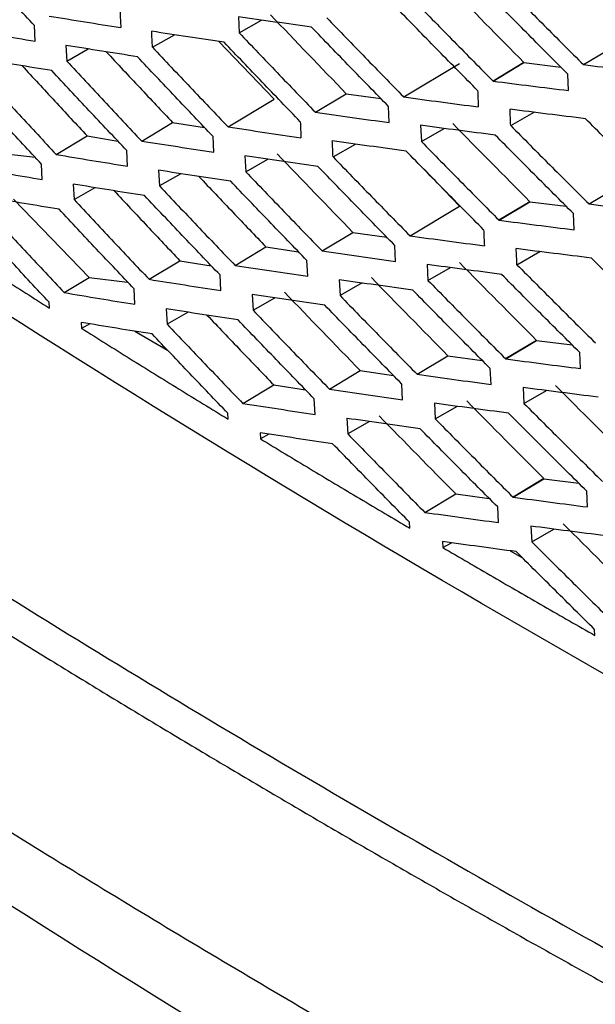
# Model space of a CAD drawing. Header units: millimetres. Extents: x -1263 to 1500, y -1080 to 1468.
# Tile 137 of 166: x 1067 to 1081, y 957 to 980. Entities that reach past the tile are written whole.
import ezdxf

# ---------------------------------------------------------------- set-up
doc = ezdxf.new("R2010")
doc.units = ezdxf.units.MM

msp = doc.modelspace()

# ---------------------------------------------------------------- linework, layer by layer
at = {"color": 7, "linetype": 'Continuous', "lineweight": 25}
for p, q in [((1072.382, 979.742), (1072.399, 979.374)), ((1072.399, 979.374), (1072.911, 979.666)), ((1067.727, 979.181), (1067.71, 979.54)), ((1070.413, 979.043), (1070.915, 979.329)), ((1080.284, 978.645), (1081.471, 979.356)), ((1068.433, 979.085), (1068.451, 978.725)), ((1068.451, 978.725), (1068.941, 979.005)), ((1071.933, 979.176), (1073.204, 977.854)), ((1076.169, 977.906), (1077.447, 978.672)), ((1078.921, 978.693), (1078.214, 978.269)), ((1078.215, 978.269), (1078.922, 978.692)), ((1078.216, 978.268), (1078.923, 978.692)), ((1078.923, 978.692), (1079.77, 978.585)), ((1079.942, 978.051), (1079.928, 978.426)), ((1072.145, 977.22), (1073.204, 977.854)), ((1074.145, 977.556), (1074.853, 977.98)), ((1074.853, 977.98), (1075.645, 977.868)), ((1075.835, 977.319), (1075.819, 977.689)), ((1078.62, 977.25), (1079.153, 977.555)), ((1070.167, 976.897), (1070.874, 977.321)), ((1070.874, 977.321), (1071.607, 977.207)), ((1076.556, 977.256), (1076.573, 976.885)), ((1076.573, 976.885), (1077.097, 977.185)), ((1068.211, 976.588), (1068.919, 977.012)), ((1068.919, 977.012), (1069.62, 976.897)), ((1071.818, 976.64), (1071.801, 977.002)), ((1074.55, 976.533), (1075.065, 976.827)), ((1066.84, 976.629), (1067.724, 976.527)), ((1069.843, 976.32), (1069.825, 976.679)), ((1072.532, 976.558), (1072.55, 976.194)), ((1067.89, 976.015), (1067.871, 976.368)), ((1072.55, 976.194), (1073.054, 976.482)), ((1070.554, 976.227), (1070.573, 975.868)), ((1071.066, 976.149), (1070.573, 975.868)), ((1076.635, 976.249), (1077.447, 975.405)), ((1080.413, 975.456), (1081.691, 976.222)), ((1068.6, 975.909), (1068.619, 975.555)), ((1068.619, 975.555), (1069.1, 975.829)), ((1067.234, 975.567), (1068.962, 973.771)), ((1076.314, 974.726), (1077.447, 975.405)), ((1079.058, 975.508), (1078.351, 975.085)), ((1078.352, 975.084), (1079.06, 975.508)), ((1079.059, 975.508), (1078.352, 975.085)), ((1079.06, 975.508), (1079.891, 975.402)), ((1080.073, 974.865), (1080.057, 975.235)), ((1074.299, 974.382), (1075.006, 974.805)), ((1075.006, 974.805), (1075.781, 974.695)), ((1072.306, 974.05), (1073.014, 974.474)), ((1073.014, 974.474), (1073.759, 974.362)), ((1075.982, 974.142), (1075.964, 974.507)), ((1078.763, 974.066), (1079.288, 974.366)), ((1070.336, 973.732), (1071.044, 974.156)), ((1071.044, 974.156), (1071.759, 974.043)), ((1073.97, 973.801), (1073.952, 974.162)), ((1076.706, 974.071), (1076.724, 973.706)), ((1071.981, 973.473), (1071.962, 973.83)), ((1076.724, 973.706), (1077.24, 974)), ((1068.388, 973.428), (1068.962, 973.771)), ((1068.962, 973.771), (1069.845, 973.669)), ((1074.691, 973.721), (1074.71, 973.358)), ((1075.216, 973.647), (1074.71, 973.358)), ((1070.013, 973.159), (1069.994, 973.511)), ((1072.699, 973.382), (1072.718, 973.024)), ((1068.056, 973.071), (1068.048, 973.205)), ((1072.718, 973.024), (1073.214, 973.306)), ((1070.729, 973.056), (1070.75, 972.702)), ((1071.233, 972.979), (1070.75, 972.702)), ((1068.783, 972.743), (1068.791, 972.608)), ((1068.977, 972.711), (1068.791, 972.608)), ((1070.011, 972.544), (1070.758, 972.113)), ((1079.212, 972.334), (1078.504, 971.91)), ((1079.212, 972.334), (1078.505, 971.91)), ((1078.505, 971.909), (1079.213, 972.333)), ((1079.213, 972.333), (1080.027, 972.228)), ((1080.219, 971.688), (1080.202, 972.053)), ((1076.475, 971.557), (1077.182, 971.981)), ((1077.182, 971.981), (1077.969, 971.873)), ((1074.468, 971.217), (1075.175, 971.641)), ((1075.175, 971.641), (1075.933, 971.531)), ((1078.17, 971.325), (1078.152, 971.688)), ((1072.483, 970.89), (1073.191, 971.314)), ((1073.191, 971.314), (1073.919, 971.204)), ((1076.144, 970.975), (1076.125, 971.335)), ((1078.904, 971.254), (1078.923, 970.891)), ((1078.923, 970.891), (1079.439, 971.185)), ((1074.141, 970.639), (1074.121, 970.995)), ((1076.873, 970.896), (1076.893, 970.536)), ((1072.147, 970.531), (1072.139, 970.667)), ((1076.893, 970.536), (1077.399, 970.825)), ((1074.866, 970.55), (1074.887, 970.193)), ((1075.383, 970.476), (1074.887, 970.193)), ((1072.882, 970.216), (1072.89, 970.079)), ((1073.082, 970.186), (1072.89, 970.079)), ((1079.381, 969.169), (1078.674, 968.745)), ((1079.382, 969.169), (1078.674, 968.745)), ((1078.675, 968.745), (1079.382, 969.168)), ((1079.382, 969.168), (1080.179, 969.064)), ((1080.382, 968.521), (1080.363, 968.881)), ((1076.652, 968.397), (1077.36, 968.821)), ((1077.36, 968.821), (1078.128, 968.715)), ((1078.341, 968.163), (1078.321, 968.521)), ((1076.31, 968.034), (1076.302, 968.172)), ((1079.079, 968.083), (1079.1, 967.725)), ((1079.1, 967.725), (1079.606, 968.015)), ((1077.056, 967.729), (1077.064, 967.591)), ((1077.064, 967.591), (1077.261, 967.701)), ((1078.608, 967.518), (1078.891, 967.355)), ((1080.548, 965.581), (1080.54, 965.718))]:
    msp.add_line(p, q, dxfattribs=at)
for points, knots in [([(1067.71, 979.54), (1067.427, 979.846), (1066.86, 980.457), (1066.296, 981.071), (1066.014, 981.378)], [0, 0, 0, 0, 0.499571, 1, 1, 1, 1]), ([(1082.015, 978.815), (1081.714, 979.113), (1081.111, 979.71), (1080.512, 980.309), (1080.213, 980.608)], [0, 0, 0, 0, 0.500272, 1, 1, 1, 1]), ([(1078.493, 980.444), (1078.79, 980.143), (1079.386, 979.543), (1079.984, 978.944), (1080.284, 978.645)], [0, 0, 0, 0, 0.499846, 1, 1, 1, 1]), ([(1079.928, 978.426), (1079.63, 978.725), (1079.032, 979.324), (1078.437, 979.926), (1078.139, 980.227)], [0, 0, 0, 0, 0.498914, 1, 1, 1, 1]), ([(1076.438, 980.074), (1076.732, 979.774), (1077.323, 979.171), (1077.917, 978.57), (1078.215, 978.268)], [0, 0, 0, 0, 0.498458, 1, 1, 1, 1]), ([(1068.05, 979.757), (1068.322, 979.713), (1068.867, 979.623), (1069.415, 979.536), (1069.688, 979.492)], [0, 0, 0, 0, 0.500536, 1, 1, 1, 1]), ([(1074.06, 979.501), (1073.78, 979.541), (1073.218, 979.62), (1072.661, 979.702), (1072.382, 979.742)], [0, 0, 0, 0, 0.499605, 1, 1, 1, 1]), ([(1074.407, 979.718), (1074.7, 979.415), (1075.285, 978.81), (1075.874, 978.207), (1076.169, 977.906)], [0, 0, 0, 0, 0.50016, 1, 1, 1, 1]), ([(1077.862, 978.051), (1077.565, 978.352), (1076.972, 978.953), (1076.383, 979.556), (1076.088, 979.858)], [0, 0, 0, 0, 0.4999601, 1, 1, 1, 1]), ([(1066.109, 979.457), (1066.378, 979.41), (1066.916, 979.318), (1067.457, 979.227), (1067.727, 979.181)], [0, 0, 0, 0, 0.500553, 1, 1, 1, 1]), ([(1075.819, 977.689), (1075.525, 977.99), (1074.937, 978.593), (1074.352, 979.199), (1074.06, 979.501)], [0, 0, 0, 0, 0.499823, 1, 1, 1, 1]), ([(1072.055, 979.157), (1071.777, 979.199), (1071.223, 979.281), (1070.672, 979.365), (1070.396, 979.408)], [0, 0, 0, 0, 0.49952, 1, 1, 1, 1]), ([(1072.399, 979.374), (1072.689, 979.07), (1073.269, 978.463), (1073.854, 977.858), (1074.145, 977.556)], [0, 0, 0, 0, 0.5002729, 1, 1, 1, 1]), ([(1070.072, 978.826), (1069.798, 978.868), (1069.25, 978.954), (1068.706, 979.041), (1068.433, 979.085)], [0, 0, 0, 0, 0.499465, 1, 1, 1, 1]), ([(1070.413, 979.043), (1070.701, 978.738), (1071.277, 978.13), (1071.856, 977.523), (1072.145, 977.22)], [0, 0, 0, 0, 0.500358, 1, 1, 1, 1]), ([(1073.799, 977.339), (1073.507, 977.641), (1072.924, 978.246), (1072.344, 978.854), (1072.055, 979.157)], [0, 0, 0, 0, 0.499717, 1, 1, 1, 1]), ([(1068.111, 978.507), (1067.841, 978.551), (1067.3, 978.639), (1066.762, 978.73), (1066.493, 978.775)], [0, 0, 0, 0, 0.499443, 1, 1, 1, 1]), ([(1069.356, 978.939), (1069.611, 978.665), (1070.116, 978.125), (1070.624, 977.587), (1070.874, 977.321)], [0, 0, 0, 0, 0.506437, 1, 1, 1, 1]), ([(1071.801, 977.002), (1071.512, 977.306), (1070.934, 977.912), (1070.359, 978.521), (1070.072, 978.826)], [0, 0, 0, 0, 0.499635, 1, 1, 1, 1]), ([(1067.428, 978.62), (1067.677, 978.351), (1068.172, 977.814), (1068.671, 977.278), (1068.919, 977.012)], [0, 0, 0, 0, 0.502158, 1, 1, 1, 1]), ([(1068.451, 978.725), (1068.736, 978.42), (1069.306, 977.809), (1069.88, 977.201), (1070.167, 976.897)], [0, 0, 0, 0, 0.500414, 1, 1, 1, 1]), ([(1080.284, 978.645), (1080.574, 978.61), (1081.153, 978.54), (1081.737, 978.472), (1082.029, 978.438)], [0, 0, 0, 0, 0.499835, 1, 1, 1, 1]), ([(1066.512, 978.42), (1066.794, 978.114), (1067.359, 977.502), (1067.927, 976.892), (1068.211, 976.588)], [0, 0, 0, 0, 0.500442, 1, 1, 1, 1]), ([(1069.825, 976.679), (1069.538, 976.983), (1068.966, 977.591), (1068.396, 978.201), (1068.111, 978.507)], [0, 0, 0, 0, 0.499584, 1, 1, 1, 1]), ([(1067.871, 976.368), (1067.587, 976.673), (1067.02, 977.282), (1066.456, 977.894), (1066.174, 978.2)], [0, 0, 0, 0, 0.499562, 1, 1, 1, 1]), ([(1078.215, 978.268), (1078.503, 978.231), (1079.077, 978.158), (1079.654, 978.087), (1079.942, 978.051)], [0, 0, 0, 0, 0.501542, 1, 1, 1, 1]), ([(1076.169, 977.906), (1076.453, 977.867), (1077.02, 977.791), (1077.592, 977.716), (1077.877, 977.679)], [0, 0, 0, 0, 0.50016, 1, 1, 1, 1]), ([(1080.332, 977.408), (1080.043, 977.444), (1079.465, 977.514), (1078.891, 977.587), (1078.604, 977.623)], [0, 0, 0, 0, 0.50004, 1, 1, 1, 1]), ([(1074.145, 977.556), (1074.426, 977.516), (1074.988, 977.436), (1075.553, 977.358), (1075.835, 977.319)], [0, 0, 0, 0, 0.500299, 1, 1, 1, 1]), ([(1082.136, 975.619), (1081.834, 975.917), (1081.231, 976.512), (1080.631, 977.11), (1080.332, 977.408)], [0, 0, 0, 0, 0.50028, 1, 1, 1, 1]), ([(1072.145, 977.22), (1072.423, 977.178), (1072.978, 977.094), (1073.536, 977.013), (1073.816, 976.972)], [0, 0, 0, 0, 0.500408, 1, 1, 1, 1]), ([(1078.266, 977.032), (1077.98, 977.069), (1077.408, 977.142), (1076.84, 977.218), (1076.556, 977.256)], [0, 0, 0, 0, 0.501027, 1, 1, 1, 1]), ([(1078.62, 977.25), (1078.917, 976.95), (1079.513, 976.351), (1080.113, 975.754), (1080.413, 975.456)], [0, 0, 0, 0, 0.49984, 1, 1, 1, 1]), ([(1080.057, 975.235), (1079.758, 975.533), (1079.159, 976.131), (1078.564, 976.731), (1078.266, 977.031)], [0, 0, 0, 0, 0.498973, 1, 1, 1, 1]), ([(1070.167, 976.897), (1070.441, 976.854), (1070.99, 976.767), (1071.542, 976.682), (1071.818, 976.64)], [0, 0, 0, 0, 0.5004856, 1, 1, 1, 1]), ([(1076.223, 976.667), (1075.941, 976.705), (1075.375, 976.782), (1074.814, 976.861), (1074.533, 976.901)], [0, 0, 0, 0, 0.499718, 1, 1, 1, 1]), ([(1076.573, 976.885), (1076.867, 976.586), (1077.459, 975.984), (1078.053, 975.385), (1078.352, 975.084)], [0, 0, 0, 0, 0.498462, 1, 1, 1, 1]), ([(1068.211, 976.588), (1068.482, 976.543), (1069.024, 976.452), (1069.57, 976.364), (1069.843, 976.32)], [0, 0, 0, 0, 0.500532, 1, 1, 1, 1]), ([(1074.203, 976.315), (1073.924, 976.355), (1073.365, 976.435), (1072.81, 976.517), (1072.532, 976.558)], [0, 0, 0, 0, 0.499605, 1, 1, 1, 1]), ([(1074.55, 976.533), (1074.843, 976.231), (1075.429, 975.628), (1076.019, 975.027), (1076.314, 974.726)], [0, 0, 0, 0, 0.500161, 1, 1, 1, 1]), ([(1077.999, 974.865), (1077.702, 975.165), (1077.108, 975.764), (1076.518, 976.366), (1076.223, 976.667)], [0, 0, 0, 0, 0.499962, 1, 1, 1, 1]), ([(1066.278, 976.292), (1066.546, 976.245), (1067.081, 976.152), (1067.621, 976.06), (1067.89, 976.015)], [0, 0, 0, 0, 0.500545, 1, 1, 1, 1]), ([(1075.964, 974.507), (1075.67, 974.808), (1075.081, 975.409), (1074.496, 976.013), (1074.203, 976.315)], [0, 0, 0, 0, 0.499821, 1, 1, 1, 1]), ([(1072.206, 975.975), (1071.93, 976.017), (1071.378, 976.1), (1070.829, 976.185), (1070.554, 976.227)], [0, 0, 0, 0, 0.499522, 1, 1, 1, 1]), ([(1071.476, 976.087), (1071.735, 975.813), (1072.246, 975.275), (1072.761, 974.738), (1073.014, 974.474)], [0, 0, 0, 0, 0.50759, 1, 1, 1, 1]), ([(1072.55, 976.194), (1072.841, 975.891), (1073.422, 975.286), (1074.006, 974.683), (1074.299, 974.382)], [0, 0, 0, 0, 0.500277, 1, 1, 1, 1]), ([(1070.231, 975.648), (1069.959, 975.691), (1069.413, 975.777), (1068.871, 975.865), (1068.6, 975.909)], [0, 0, 0, 0, 0.499471, 1, 1, 1, 1]), ([(1070.573, 975.868), (1070.861, 975.564), (1071.437, 974.957), (1072.017, 974.352), (1072.306, 974.05)], [0, 0, 0, 0, 0.500365, 1, 1, 1, 1]), ([(1073.952, 974.162), (1073.66, 974.464), (1073.076, 975.067), (1072.496, 975.672), (1072.206, 975.975)], [0, 0, 0, 0, 0.49971, 1, 1, 1, 1]), ([(1068.279, 975.334), (1068.01, 975.378), (1067.471, 975.467), (1066.936, 975.559), (1066.668, 975.604)], [0, 0, 0, 0, 0.499452, 1, 1, 1, 1]), ([(1069.533, 975.76), (1069.786, 975.49), (1070.288, 974.955), (1070.793, 974.421), (1071.044, 974.156)], [0, 0, 0, 0, 0.503525, 1, 1, 1, 1]), ([(1071.962, 973.83), (1071.673, 974.132), (1071.094, 974.737), (1070.519, 975.344), (1070.231, 975.648)], [0, 0, 0, 0, 0.499627, 1, 1, 1, 1]), ([(1068.619, 975.555), (1068.905, 975.25), (1069.475, 974.642), (1070.049, 974.035), (1070.336, 973.732)], [0, 0, 0, 0, 0.500425, 1, 1, 1, 1]), ([(1080.413, 975.456), (1080.701, 975.421), (1081.279, 975.35), (1081.86, 975.281), (1082.151, 975.247)], [0, 0, 0, 0, 0.4998399, 1, 1, 1, 1]), ([(1064.806, 975.153), (1065.165, 974.92), (1065.883, 974.455), (1066.966, 973.761), (1067.693, 973.301), (1068.056, 973.071)], [0, 0, 0, 0, 0.3335704, 0.6669012, 1, 1, 1, 1]), ([(1066.688, 975.255), (1066.971, 974.95), (1067.536, 974.34), (1068.104, 973.732), (1068.388, 973.428)], [0, 0, 0, 0, 0.500455, 1, 1, 1, 1]), ([(1069.994, 973.511), (1069.707, 973.814), (1069.134, 974.421), (1068.564, 975.029), (1068.279, 975.334)], [0, 0, 0, 0, 0.499572, 1, 1, 1, 1]), ([(1068.048, 973.205), (1067.764, 973.509), (1067.197, 974.117), (1066.632, 974.727), (1066.35, 975.032)], [0, 0, 0, 0, 0.499548, 1, 1, 1, 1]), ([(1078.352, 975.084), (1078.639, 975.047), (1079.21, 974.973), (1079.786, 974.901), (1080.073, 974.865)], [0, 0, 0, 0, 0.501538, 1, 1, 1, 1]), ([(1076.314, 974.726), (1076.596, 974.688), (1077.162, 974.61), (1077.731, 974.535), (1078.016, 974.497)], [0, 0, 0, 0, 0.50016, 1, 1, 1, 1]), ([(1074.299, 974.382), (1074.578, 974.341), (1075.137, 974.26), (1075.7, 974.181), (1075.982, 974.142)], [0, 0, 0, 0, 0.500297, 1, 1, 1, 1]), ([(1080.467, 974.217), (1080.179, 974.253), (1079.603, 974.324), (1079.031, 974.397), (1078.746, 974.434)], [0, 0, 0, 0, 0.500038, 1, 1, 1, 1]), ([(1072.306, 974.05), (1072.583, 974.008), (1073.135, 973.924), (1073.692, 973.842), (1073.97, 973.801)], [0, 0, 0, 0, 0.500403, 1, 1, 1, 1]), ([(1078.409, 973.845), (1078.124, 973.882), (1077.554, 973.957), (1076.988, 974.033), (1076.706, 974.071)], [0, 0, 0, 0, 0.500972, 1, 1, 1, 1]), ([(1078.763, 974.066), (1079.061, 973.767), (1079.657, 973.169), (1080.257, 972.574), (1080.558, 972.277)], [0, 0, 0, 0, 0.49984, 1, 1, 1, 1]), ([(1082.273, 972.433), (1081.971, 972.73), (1081.367, 973.323), (1080.767, 973.919), (1080.467, 974.217)], [0, 0, 0, 0, 0.5002822, 1, 1, 1, 1]), ([(1080.202, 972.053), (1079.903, 972.351), (1079.304, 972.947), (1078.708, 973.545), (1078.41, 973.845)], [0, 0, 0, 0, 0.499028, 1, 1, 1, 1]), ([(1070.336, 973.732), (1070.609, 973.688), (1071.156, 973.601), (1071.706, 973.515), (1071.981, 973.473)], [0, 0, 0, 0, 0.500478, 1, 1, 1, 1]), ([(1076.375, 973.485), (1076.093, 973.524), (1075.53, 973.601), (1074.971, 973.681), (1074.691, 973.721)], [0, 0, 0, 0, 0.499721, 1, 1, 1, 1]), ([(1076.724, 973.706), (1077.019, 973.407), (1077.611, 972.807), (1078.206, 972.209), (1078.505, 971.91)], [0, 0, 0, 0, 0.498469, 1, 1, 1, 1]), ([(1068.388, 973.428), (1068.659, 973.382), (1069.198, 973.292), (1069.742, 973.203), (1070.013, 973.159)], [0, 0, 0, 0, 0.500521, 1, 1, 1, 1]), ([(1074.363, 973.137), (1074.085, 973.178), (1073.528, 973.258), (1072.975, 973.341), (1072.699, 973.382)], [0, 0, 0, 0, 0.49961, 1, 1, 1, 1]), ([(1074.71, 973.358), (1075.003, 973.057), (1075.59, 972.456), (1076.18, 971.856), (1076.475, 971.557)], [0, 0, 0, 0, 0.500168, 1, 1, 1, 1]), ([(1078.152, 971.688), (1077.855, 971.987), (1077.26, 972.585), (1076.67, 973.185), (1076.375, 973.485)], [0, 0, 0, 0, 0.499957, 1, 1, 1, 1]), ([(1076.125, 971.335), (1075.831, 971.635), (1075.241, 972.234), (1074.656, 972.836), (1074.363, 973.137)], [0, 0, 0, 0, 0.499814, 1, 1, 1, 1]), ([(1072.374, 972.802), (1072.099, 972.844), (1071.549, 972.928), (1071.003, 973.013), (1070.729, 973.056)], [0, 0, 0, 0, 0.499531, 1, 1, 1, 1]), ([(1071.662, 972.912), (1071.919, 972.643), (1072.427, 972.11), (1072.938, 971.578), (1073.191, 971.314)], [0, 0, 0, 0, 0.50462, 1, 1, 1, 1]), ([(1072.718, 973.024), (1073.009, 972.722), (1073.591, 972.118), (1074.176, 971.517), (1074.468, 971.217)], [0, 0, 0, 0, 0.500287, 1, 1, 1, 1]), ([(1070.408, 972.48), (1070.136, 972.523), (1069.593, 972.61), (1069.053, 972.699), (1068.783, 972.743)], [0, 0, 0, 0, 0.499483, 1, 1, 1, 1]), ([(1070.75, 972.702), (1071.038, 972.4), (1071.614, 971.795), (1072.194, 971.192), (1072.483, 970.89)], [0, 0, 0, 0, 0.500378, 1, 1, 1, 1]), ([(1074.121, 970.995), (1073.829, 971.295), (1073.245, 971.897), (1072.664, 972.5), (1072.374, 972.802)], [0, 0, 0, 0, 0.4997, 1, 1, 1, 1]), ([(1068.791, 972.608), (1069.162, 972.376), (1069.903, 971.911), (1071.022, 971.219), (1071.772, 970.76), (1072.147, 970.531)], [0, 0, 0, 0, 0.333559, 0.66689, 1, 1, 1, 1]), ([(1072.139, 970.667), (1071.849, 970.969), (1071.271, 971.572), (1070.695, 972.177), (1070.408, 972.48)], [0, 0, 0, 0, 0.499613, 1, 1, 1, 1]), ([(1078.505, 971.91), (1078.791, 971.872), (1079.36, 971.797), (1079.934, 971.724), (1080.219, 971.688)], [0, 0, 0, 0, 0.501531, 1, 1, 1, 1]), ([(1076.475, 971.557), (1076.757, 971.518), (1077.32, 971.439), (1077.887, 971.363), (1078.17, 971.325)], [0, 0, 0, 0, 0.500155, 1, 1, 1, 1]), ([(1074.468, 971.217), (1074.747, 971.176), (1075.303, 971.094), (1075.864, 971.015), (1076.144, 970.975)], [0, 0, 0, 0, 0.500289, 1, 1, 1, 1]), ([(1080.619, 971.035), (1080.332, 971.071), (1079.758, 971.143), (1079.189, 971.217), (1078.904, 971.254)], [0, 0, 0, 0, 0.500043, 1, 1, 1, 1]), ([(1072.483, 970.89), (1072.759, 970.848), (1073.31, 970.763), (1073.864, 970.68), (1074.141, 970.639)], [0, 0, 0, 0, 0.500392, 1, 1, 1, 1]), ([(1078.569, 970.668), (1078.285, 970.705), (1077.718, 970.78), (1077.154, 970.857), (1076.873, 970.896)], [0, 0, 0, 0, 0.500926, 1, 1, 1, 1]), ([(1078.923, 970.891), (1079.221, 970.593), (1079.818, 969.997), (1080.418, 969.404), (1080.719, 969.107)], [0, 0, 0, 0, 0.499845, 1, 1, 1, 1]), ([(1080.363, 968.881), (1080.063, 969.178), (1079.464, 969.772), (1078.868, 970.369), (1078.569, 970.668)], [0, 0, 0, 0, 0.499074, 1, 1, 1, 1]), ([(1076.543, 970.312), (1076.262, 970.351), (1075.702, 970.429), (1075.144, 970.509), (1074.866, 970.549)], [0, 0, 0, 0, 0.4997302, 1, 1, 1, 1]), ([(1076.893, 970.536), (1077.188, 970.237), (1077.78, 969.639), (1078.375, 969.044), (1078.674, 968.745)], [0, 0, 0, 0, 0.4984741, 1, 1, 1, 1]), ([(1074.539, 969.969), (1074.262, 970.01), (1073.708, 970.091), (1073.157, 970.174), (1072.882, 970.216)], [0, 0, 0, 0, 0.499622, 1, 1, 1, 1]), ([(1074.887, 970.193), (1075.18, 969.893), (1075.767, 969.293), (1076.357, 968.696), (1076.652, 968.397)], [0, 0, 0, 0, 0.5001796, 1, 1, 1, 1]), ([(1078.321, 968.52), (1078.023, 968.819), (1077.429, 969.415), (1076.838, 970.013), (1076.543, 970.312)], [0, 0, 0, 0, 0.499947, 1, 1, 1, 1]), ([(1061.443, 970.076), (1066.194, 966.972), (1071.125, 963.943), (1081.302, 958.068), (1086.549, 955.221), (1091.927, 952.479)], [0, 0, 0, 0, 0.5, 0.5, 1, 1, 1, 1]), ([(1072.89, 970.079), (1073.268, 969.85), (1074.024, 969.393), (1075.164, 968.712), (1075.928, 968.26), (1076.31, 968.034)], [0, 0, 0, 0, 0.333486, 0.666817, 1, 1, 1, 1]), ([(1076.302, 968.172), (1076.008, 968.471), (1075.418, 969.069), (1074.832, 969.669), (1074.539, 969.969)], [0, 0, 0, 0, 0.4998009, 1, 1, 1, 1]), ([(1060.732, 969.666), (1061.148, 969.396), (1061.978, 968.855), (1063.233, 968.049), (1064.494, 967.247), (1065.762, 966.449), (1067.038, 965.655), (1068.321, 964.866), (1069.61, 964.08), (1070.907, 963.298), (1072.212, 962.521), (1073.523, 961.747), (1074.841, 960.978), (1076.166, 960.213), (1077.499, 959.452), (1078.839, 958.695), (1080.185, 957.942), (1081.539, 957.194), (1082.9, 956.449), (1084.268, 955.709), (1085.644, 954.972), (1087.026, 954.24), (1088.416, 953.512), (1089.812, 952.788), (1090.748, 952.308), (1091.217, 952.069)], [0, 0, 0, 0, 0.043526, 0.08704, 0.130541, 0.174032, 0.217513, 0.260987, 0.304453, 0.347914, 0.39137, 0.434823, 0.478275, 0.521725, 0.565177, 0.60863, 0.652086, 0.695547, 0.739013, 0.782487, 0.825968, 0.869459, 0.91296, 0.956474, 1, 1, 1, 1]), ([(1078.674, 968.745), (1078.959, 968.707), (1079.526, 968.631), (1080.097, 968.558), (1080.382, 968.521)], [0, 0, 0, 0, 0.501526, 1, 1, 1, 1]), ([(1076.652, 968.397), (1076.933, 968.357), (1077.494, 968.279), (1078.058, 968.202), (1078.341, 968.163)], [0, 0, 0, 0, 0.500144, 1, 1, 1, 1]), ([(1080.787, 967.862), (1080.501, 967.899), (1079.93, 967.971), (1079.362, 968.046), (1079.079, 968.083)], [0, 0, 0, 0, 0.500053, 1, 1, 1, 1]), ([(1078.745, 967.499), (1078.462, 967.537), (1077.897, 967.613), (1077.336, 967.69), (1077.056, 967.729)], [0, 0, 0, 0, 0.500897, 1, 1, 1, 1]), ([(1079.1, 967.725), (1079.398, 967.428), (1079.995, 966.835), (1080.596, 966.243), (1080.896, 965.947)], [0, 0, 0, 0, 0.499857, 1, 1, 1, 1]), ([(1077.064, 967.591), (1077.449, 967.367), (1078.219, 966.917), (1079.38, 966.247), (1080.158, 965.803), (1080.548, 965.581)], [0, 0, 0, 0, 0.333335, 0.666665, 1, 1, 1, 1]), ([(1080.54, 965.718), (1080.24, 966.014), (1079.64, 966.607), (1079.044, 967.201), (1078.746, 967.499)], [0, 0, 0, 0, 0.499103, 1, 1, 1, 1]), ([(1092.85, 946.698), (1092.364, 946.945), (1091.39, 947.438), (1089.94, 948.183), (1088.496, 948.933), (1087.06, 949.688), (1085.631, 950.447), (1084.209, 951.21), (1082.795, 951.978), (1081.388, 952.751), (1079.988, 953.528), (1078.596, 954.31), (1077.211, 955.096), (1075.506, 956.075), (1073.488, 957.251), (1071.167, 958.629), (1068.87, 960.02), (1066.596, 961.423), (1064.345, 962.839), (1062.116, 964.267), (1060.65, 965.229), (1059.916, 965.71)], [0, 0, 0, 0, 0.041675, 0.083344, 0.125008, 0.16667, 0.208329, 0.249988, 0.291648, 0.333309, 0.374974, 0.416643, 0.458318, 0.500001, 0.571442, 0.642869, 0.714287, 0.785703, 0.857122, 0.928553, 1, 1, 1, 1]), ([(1098.254, 942.12), (1093.609, 944.462), (1084.12, 949.245), (1070.645, 957.029), (1062.167, 962.632), (1057.929, 965.433)], [0, 0, 0, 0, 0.3241383, 0.6621583, 1, 1, 1, 1]), ([(1052.33, 958.126), (1054.239, 957.025), (1057.87, 954.929), (1063.035, 951.947), (1068.032, 949.062), (1071.511, 947.054), (1073.653, 945.817), (1074.247, 945.474), (1074.825, 945.141), (1075.386, 944.817), (1075.93, 944.503), (1077.791, 943.429), (1080.68, 941.761), (1083.625, 940.061), (1085.283, 939.104), (1085.933, 938.729), (1086.538, 938.379), (1087.099, 938.055), (1087.615, 937.757), (1088.087, 937.485), (1088.893, 937.019), (1089.91, 936.433), (1091.182, 935.696), (1092.294, 935.062), (1093.432, 934.381), (1094.666, 933.783), (1095.975, 933.472), (1097.048, 933.469), (1097.555, 933.71), (1097.718, 933.787)], [0, 0, 0, 0, 0.124589, 0.236981, 0.337176, 0.4507574, 0.4640574, 0.476993, 0.4895641, 0.5017708, 0.5136131, 0.5250909, 0.6232364, 0.7022231, 0.7173215, 0.7314545, 0.7446219, 0.7568238, 0.7680602, 0.778331, 0.7876364, 0.8206894, 0.8446777, 0.8706738, 0.8932823, 0.9188843, 0.9517004, 0.9845168, 1, 1, 1, 1])]:
    msp.add_open_spline(points, degree=3, knots=knots, dxfattribs=at)
for points in [[(1077.157, 980.485), (1077.743, 979.886), (1078.331, 979.289), (1078.921, 978.693)], [(1069.672, 979.856), (1069.677, 979.735), (1069.683, 979.613), (1069.689, 979.492)], [(1073.118, 979.784), (1073.694, 979.182), (1074.272, 978.58), (1074.853, 977.98)], [(1070.414, 979.043), (1070.408, 979.165), (1070.402, 979.286), (1070.396, 979.408)], [(1078.922, 978.692), (1078.922, 978.692), (1078.922, 978.693), (1078.921, 978.693)], [(1078.923, 978.692), (1078.923, 978.692), (1078.922, 978.692), (1078.922, 978.692)], [(1077.862, 978.051), (1077.867, 977.927), (1077.872, 977.803), (1077.877, 977.679)], [(1078.62, 977.25), (1078.615, 977.374), (1078.609, 977.499), (1078.604, 977.623)], [(1073.799, 977.339), (1073.805, 977.217), (1073.81, 977.095), (1073.816, 976.972)], [(1077.292, 977.296), (1077.879, 976.699), (1078.467, 976.103), (1079.058, 975.508)], [(1074.55, 976.533), (1074.544, 976.656), (1074.539, 976.778), (1074.533, 976.901)], [(1073.27, 976.605), (1073.846, 976.004), (1074.425, 975.404), (1075.006, 974.805)], [(1079.058, 975.508), (1079.059, 975.508), (1079.059, 975.508), (1079.059, 975.508)], [(1079.06, 975.508), (1079.059, 975.508), (1079.059, 975.508), (1079.059, 975.508)], [(1077.999, 974.865), (1078.005, 974.742), (1078.01, 974.62), (1078.016, 974.497)], [(1093.701, 957.712), (1083.508, 962.937), (1073.902, 968.483), (1064.85, 974.367)], [(1078.763, 974.066), (1078.757, 974.188), (1078.752, 974.311), (1078.746, 974.434)], [(1077.444, 974.117), (1078.031, 973.521), (1078.62, 972.927), (1079.212, 972.334)], [(1075.43, 973.769), (1076.012, 973.172), (1076.596, 972.575), (1077.182, 971.981)], [(1073.438, 973.435), (1074.015, 972.835), (1074.594, 972.237), (1075.175, 971.641)], [(1079.213, 972.333), (1079.213, 972.333), (1079.212, 972.334), (1079.212, 972.334)], [(1079.212, 972.334), (1079.212, 972.334), (1079.212, 972.334), (1079.212, 972.334)], [(1079.643, 971.302), (1080.235, 970.71), (1080.83, 970.12), (1081.426, 969.531)], [(1077.613, 970.947), (1078.2, 970.353), (1078.789, 969.76), (1079.381, 969.169)], [(1075.607, 970.604), (1076.189, 970.008), (1076.773, 969.414), (1077.36, 968.821)], [(1079.381, 969.169), (1079.381, 969.169), (1079.382, 969.169), (1079.382, 969.169)], [(1079.382, 969.168), (1079.382, 969.169), (1079.382, 969.169), (1079.382, 969.169)], [(1079.82, 968.136), (1080.412, 967.547), (1081.007, 966.958), (1081.604, 966.371)]]:
    msp.add_open_spline(points, degree=3, dxfattribs=at)

doc.saveas('drawing.dxf')
